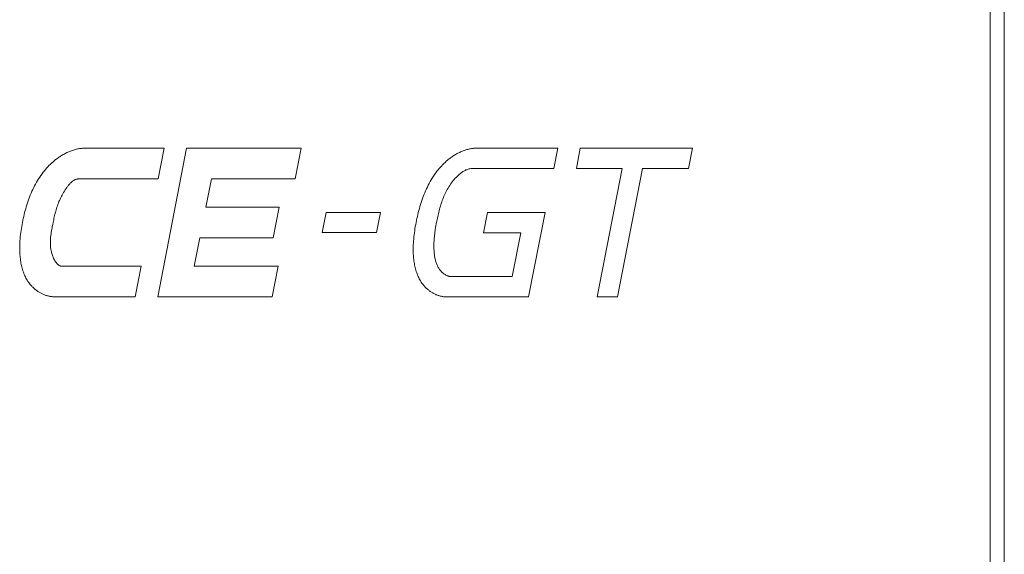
# Model space of a CAD drawing. Header units: millimetres. Extents: x -995 to -252, y -1463 to -938.
# Tile 11 of 24: x -684 to -663, y -1234 to -1222. Entities that reach past the tile are written whole.
import ezdxf

# ---------------------------------------------------------------- set-up
doc = ezdxf.new("R2010")
doc.units = ezdxf.units.MM
doc.header["$LTSCALE"] = 2
doc.layers.add('Line', color=3, linetype='Continuous', lineweight=9)

msp = doc.modelspace()

# ---------------------------------------------------------------- linework, layer by layer
at = {"layer": 'Line', "color": 3, "linetype": 'Continuous'}
msp.add_line((-663.028, -1271.432), (-663.028, -1147.432), dxfattribs=at)
at = {"layer": 'Line', "color": 7, "linetype": 'Continuous'}
for p, q in [((-663.329, -1268.334), (-663.329, -1150.534)), ((-663.328, -1150.532), (-663.328, -1268.332)), ((-681.056, -1225.076), (-682.77, -1225.076)), ((-680.573, -1225.076), (-681.194, -1228.27)), ((-681.184, -1225.734), (-681.056, -1225.076)), ((-678.116, -1225.076), (-680.573, -1225.076)), ((-678.244, -1225.734), (-678.116, -1225.076)), ((-672.609, -1225.076), (-674.374, -1225.076)), ((-672.694, -1225.513), (-672.609, -1225.076)), ((-672.126, -1225.076), (-672.211, -1225.513)), ((-669.72, -1225.076), (-672.126, -1225.076)), ((-669.805, -1225.513), (-669.72, -1225.076)), ((-674.459, -1225.513), (-672.694, -1225.513)), ((-672.211, -1225.513), (-671.226, -1225.513)), ((-671.226, -1225.513), (-671.762, -1228.27)), ((-671.326, -1228.27), (-670.79, -1225.513)), ((-670.79, -1225.513), (-669.805, -1225.513)), ((-682.898, -1225.734), (-681.184, -1225.734)), ((-680.161, -1226.344), (-680.043, -1225.734)), ((-680.043, -1225.734), (-678.244, -1225.734)), ((-678.589, -1226.344), (-680.161, -1226.344)), ((-678.717, -1227.002), (-678.589, -1226.344)), ((-677.58, -1226.46), (-677.663, -1226.886)), ((-676.413, -1226.46), (-677.58, -1226.46)), ((-676.496, -1226.886), (-676.413, -1226.46)), ((-674.118, -1226.454), (-674.203, -1226.891)), ((-672.881, -1226.454), (-674.118, -1226.454)), ((-673.234, -1228.27), (-672.881, -1226.454)), ((-683.462, -1226.796), (-683.455, -1226.755)), ((-680.408, -1227.612), (-680.289, -1227.002)), ((-680.289, -1227.002), (-678.717, -1227.002)), ((-677.663, -1226.886), (-676.496, -1226.886)), ((-674.203, -1226.891), (-673.403, -1226.891)), ((-673.403, -1226.891), (-673.586, -1227.833)), ((-681.549, -1227.612), (-683.249, -1227.612)), ((-681.676, -1228.27), (-681.549, -1227.612)), ((-678.609, -1227.612), (-680.408, -1227.612)), ((-678.736, -1228.27), (-678.609, -1227.612)), ((-673.586, -1227.833), (-674.905, -1227.833)), ((-683.391, -1228.27), (-681.676, -1228.27)), ((-681.194, -1228.27), (-678.736, -1228.27)), ((-674.995, -1228.27), (-673.234, -1228.27)), ((-671.762, -1228.27), (-671.326, -1228.27))]:
    msp.add_line(p, q, dxfattribs=at)
for points in [[(-682.771, -1225.076), (-682.784, -1225.076), (-682.798, -1225.077), (-682.811, -1225.078), (-682.825, -1225.079), (-682.838, -1225.08), (-682.852, -1225.082), (-682.873, -1225.085), (-682.894, -1225.089), (-682.916, -1225.093), (-682.937, -1225.098), (-682.958, -1225.104), (-682.979, -1225.109), (-683, -1225.116), (-683.021, -1225.122), (-683.042, -1225.129), (-683.062, -1225.137), (-683.083, -1225.145), (-683.103, -1225.153), (-683.123, -1225.162), (-683.143, -1225.171), (-683.163, -1225.181), (-683.183, -1225.191), (-683.202, -1225.201), (-683.222, -1225.212), (-683.241, -1225.223), (-683.26, -1225.234), (-683.278, -1225.246), (-683.297, -1225.258), (-683.315, -1225.27), (-683.333, -1225.283), (-683.351, -1225.296), (-683.368, -1225.309), (-683.386, -1225.322), (-683.403, -1225.336), (-683.419, -1225.349)], [(-674.374, -1225.076), (-674.387, -1225.076), (-674.4, -1225.077), (-674.413, -1225.078), (-674.426, -1225.079), (-674.439, -1225.081), (-674.459, -1225.084), (-674.479, -1225.088), (-674.5, -1225.092), (-674.52, -1225.096), (-674.539, -1225.101), (-674.559, -1225.106), (-674.579, -1225.112), (-674.599, -1225.119), (-674.618, -1225.125), (-674.638, -1225.133), (-674.657, -1225.14), (-674.676, -1225.148), (-674.695, -1225.156), (-674.714, -1225.165), (-674.732, -1225.174), (-674.751, -1225.184), (-674.769, -1225.193), (-674.787, -1225.203), (-674.805, -1225.214), (-674.823, -1225.224), (-674.841, -1225.235), (-674.858, -1225.247), (-674.875, -1225.258), (-674.892, -1225.27), (-674.909, -1225.282), (-674.926, -1225.294), (-674.942, -1225.307), (-674.958, -1225.32), (-674.974, -1225.333)], [(-683.419, -1225.349), (-683.447, -1225.373), (-683.475, -1225.398), (-683.502, -1225.424), (-683.528, -1225.45), (-683.553, -1225.476), (-683.578, -1225.504), (-683.602, -1225.532), (-683.626, -1225.56), (-683.649, -1225.589), (-683.675, -1225.624), (-683.701, -1225.659), (-683.725, -1225.695), (-683.749, -1225.732), (-683.772, -1225.769), (-683.794, -1225.806), (-683.815, -1225.845), (-683.836, -1225.883), (-683.855, -1225.922), (-683.874, -1225.962), (-683.893, -1226.002), (-683.91, -1226.042), (-683.927, -1226.083), (-683.943, -1226.124), (-683.958, -1226.165), (-683.973, -1226.206), (-683.987, -1226.248), (-684.001, -1226.29), (-684.014, -1226.332), (-684.026, -1226.375), (-684.038, -1226.417), (-684.049, -1226.46), (-684.059, -1226.502), (-684.069, -1226.545), (-684.079, -1226.587), (-684.088, -1226.63), (-684.096, -1226.673)], [(-674.974, -1225.333), (-675.002, -1225.357), (-675.029, -1225.381), (-675.055, -1225.407), (-675.081, -1225.433), (-675.107, -1225.459), (-675.131, -1225.487), (-675.155, -1225.515), (-675.179, -1225.543), (-675.201, -1225.572), (-675.228, -1225.607), (-675.253, -1225.643), (-675.278, -1225.68), (-675.302, -1225.717), (-675.325, -1225.755), (-675.347, -1225.793), (-675.368, -1225.832), (-675.389, -1225.871), (-675.408, -1225.911), (-675.427, -1225.951), (-675.446, -1225.992), (-675.463, -1226.032), (-675.48, -1226.074), (-675.496, -1226.115), (-675.511, -1226.157), (-675.526, -1226.199), (-675.54, -1226.242), (-675.554, -1226.284), (-675.566, -1226.327), (-675.579, -1226.37), (-675.59, -1226.413), (-675.602, -1226.456), (-675.612, -1226.5), (-675.622, -1226.543), (-675.632, -1226.586), (-675.641, -1226.63), (-675.65, -1226.673)], [(-675.213, -1226.673), (-675.207, -1226.641), (-675.2, -1226.609), (-675.193, -1226.577), (-675.186, -1226.546), (-675.179, -1226.514), (-675.172, -1226.482), (-675.164, -1226.45), (-675.156, -1226.418), (-675.147, -1226.386), (-675.138, -1226.355), (-675.129, -1226.323), (-675.119, -1226.292), (-675.109, -1226.26), (-675.099, -1226.229), (-675.088, -1226.198), (-675.076, -1226.168), (-675.064, -1226.137), (-675.051, -1226.107), (-675.038, -1226.077), (-675.025, -1226.047), (-675.01, -1226.018), (-674.995, -1225.989), (-674.98, -1225.96), (-674.963, -1225.932), (-674.947, -1225.904), (-674.929, -1225.876), (-674.911, -1225.849), (-674.892, -1225.822), (-674.872, -1225.796), (-674.851, -1225.77), (-674.83, -1225.745), (-674.808, -1225.721), (-674.785, -1225.696), (-674.761, -1225.673), (-674.747, -1225.66), (-674.733, -1225.647), (-674.719, -1225.635), (-674.704, -1225.623), (-674.69, -1225.611), (-674.675, -1225.6), (-674.659, -1225.589), (-674.644, -1225.579), (-674.628, -1225.569), (-674.612, -1225.56), (-674.596, -1225.552), (-674.58, -1225.544), (-674.563, -1225.537), (-674.546, -1225.531), (-674.529, -1225.525), (-674.512, -1225.521), (-674.494, -1225.517), (-674.477, -1225.514), (-674.459, -1225.513)], [(-683.438, -1226.673), (-683.432, -1226.642), (-683.426, -1226.612), (-683.42, -1226.581), (-683.413, -1226.551), (-683.406, -1226.52), (-683.398, -1226.49), (-683.39, -1226.46), (-683.382, -1226.43), (-683.374, -1226.401), (-683.365, -1226.371), (-683.355, -1226.341), (-683.345, -1226.312), (-683.335, -1226.283), (-683.324, -1226.254), (-683.312, -1226.224), (-683.3, -1226.196), (-683.288, -1226.167), (-683.274, -1226.138), (-683.26, -1226.109), (-683.245, -1226.081), (-683.23, -1226.053), (-683.214, -1226.024), (-683.197, -1225.996), (-683.179, -1225.968), (-683.16, -1225.94), (-683.152, -1225.929), (-683.144, -1225.917), (-683.135, -1225.905), (-683.127, -1225.894), (-683.118, -1225.882), (-683.109, -1225.871), (-683.1, -1225.86), (-683.09, -1225.849), (-683.081, -1225.839), (-683.071, -1225.829), (-683.061, -1225.819), (-683.051, -1225.809), (-683.04, -1225.8), (-683.03, -1225.792), (-683.019, -1225.783), (-683.008, -1225.776), (-682.997, -1225.768), (-682.985, -1225.762), (-682.974, -1225.756), (-682.962, -1225.75), (-682.95, -1225.746), (-682.937, -1225.742), (-682.924, -1225.738), (-682.912, -1225.736), (-682.898, -1225.734)], [(-684.096, -1226.673), (-684.104, -1226.716), (-684.112, -1226.759), (-684.119, -1226.802), (-684.126, -1226.845), (-684.132, -1226.888), (-684.138, -1226.931), (-684.142, -1226.975), (-684.147, -1227.019), (-684.15, -1227.063), (-684.153, -1227.107), (-684.154, -1227.136), (-684.155, -1227.165), (-684.155, -1227.194), (-684.155, -1227.223), (-684.155, -1227.252), (-684.154, -1227.281), (-684.153, -1227.31), (-684.152, -1227.339), (-684.15, -1227.368), (-684.147, -1227.397), (-684.144, -1227.426), (-684.141, -1227.455), (-684.137, -1227.484), (-684.133, -1227.513), (-684.128, -1227.542), (-684.122, -1227.57), (-684.116, -1227.598), (-684.109, -1227.626), (-684.102, -1227.654), (-684.094, -1227.681), (-684.085, -1227.709), (-684.076, -1227.735), (-684.066, -1227.762), (-684.056, -1227.788), (-684.045, -1227.814), (-684.033, -1227.839), (-684.02, -1227.864), (-684.007, -1227.888), (-683.993, -1227.912), (-683.978, -1227.936), (-683.962, -1227.959), (-683.946, -1227.981), (-683.928, -1228.003), (-683.91, -1228.024)], [(-683.249, -1227.612), (-683.259, -1227.611), (-683.269, -1227.609), (-683.278, -1227.606), (-683.288, -1227.603), (-683.297, -1227.599), (-683.305, -1227.594), (-683.314, -1227.589), (-683.322, -1227.584), (-683.33, -1227.578), (-683.338, -1227.571), (-683.346, -1227.564), (-683.353, -1227.557), (-683.36, -1227.55), (-683.367, -1227.541), (-683.374, -1227.533), (-683.38, -1227.524), (-683.387, -1227.515), (-683.393, -1227.506), (-683.399, -1227.497), (-683.404, -1227.487), (-683.41, -1227.477), (-683.415, -1227.467), (-683.42, -1227.457), (-683.425, -1227.447), (-683.43, -1227.436), (-683.435, -1227.426), (-683.439, -1227.415), (-683.443, -1227.405), (-683.451, -1227.383), (-683.459, -1227.362), (-683.465, -1227.34), (-683.471, -1227.319), (-683.476, -1227.298), (-683.481, -1227.276), (-683.485, -1227.255), (-683.488, -1227.234), (-683.491, -1227.212), (-683.493, -1227.191), (-683.495, -1227.17), (-683.496, -1227.149), (-683.497, -1227.128), (-683.497, -1227.107), (-683.497, -1227.086), (-683.497, -1227.065), (-683.496, -1227.045), (-683.495, -1227.024), (-683.493, -1227.003), (-683.491, -1226.982), (-683.489, -1226.961), (-683.486, -1226.941), (-683.483, -1226.92), (-683.48, -1226.899), (-683.477, -1226.879), (-683.474, -1226.858), (-683.47, -1226.837), (-683.466, -1226.817), (-683.462, -1226.796)], [(-683.455, -1226.755), (-683.446, -1226.714), (-683.438, -1226.673)], [(-675.65, -1226.673), (-675.658, -1226.717), (-675.666, -1226.76), (-675.673, -1226.804), (-675.68, -1226.848), (-675.686, -1226.892), (-675.692, -1226.936), (-675.697, -1226.981), (-675.701, -1227.026), (-675.705, -1227.071), (-675.708, -1227.116), (-675.709, -1227.145), (-675.71, -1227.174), (-675.711, -1227.203), (-675.711, -1227.232), (-675.711, -1227.261), (-675.711, -1227.291), (-675.71, -1227.32), (-675.709, -1227.349), (-675.707, -1227.379), (-675.705, -1227.408), (-675.702, -1227.438), (-675.699, -1227.467), (-675.696, -1227.496), (-675.692, -1227.525), (-675.687, -1227.554), (-675.682, -1227.582), (-675.676, -1227.611), (-675.669, -1227.639), (-675.662, -1227.667), (-675.655, -1227.695), (-675.646, -1227.722), (-675.637, -1227.749), (-675.628, -1227.776), (-675.617, -1227.802), (-675.606, -1227.828), (-675.594, -1227.854), (-675.582, -1227.879), (-675.568, -1227.903), (-675.554, -1227.927), (-675.54, -1227.951), (-675.524, -1227.974), (-675.507, -1227.996), (-675.49, -1228.018), (-675.472, -1228.04)], [(-674.905, -1227.833), (-674.916, -1227.832), (-674.928, -1227.83), (-674.939, -1227.828), (-674.95, -1227.825), (-674.961, -1227.822), (-674.972, -1227.818), (-674.982, -1227.813), (-674.993, -1227.809), (-675.01, -1227.8), (-675.026, -1227.791), (-675.041, -1227.782), (-675.056, -1227.771), (-675.071, -1227.761), (-675.084, -1227.749), (-675.098, -1227.737), (-675.11, -1227.724), (-675.122, -1227.711), (-675.134, -1227.697), (-675.144, -1227.683), (-675.155, -1227.668), (-675.165, -1227.653), (-675.174, -1227.637), (-675.183, -1227.62), (-675.191, -1227.604), (-675.199, -1227.587), (-675.206, -1227.569), (-675.213, -1227.551), (-675.219, -1227.533), (-675.225, -1227.514), (-675.231, -1227.495), (-675.236, -1227.476), (-675.24, -1227.456), (-675.245, -1227.436), (-675.249, -1227.416), (-675.252, -1227.395), (-675.255, -1227.375), (-675.258, -1227.354), (-675.26, -1227.333), (-675.262, -1227.311), (-675.264, -1227.29), (-675.265, -1227.268), (-675.266, -1227.247), (-675.267, -1227.225), (-675.268, -1227.203), (-675.268, -1227.181), (-675.268, -1227.159), (-675.267, -1227.137), (-675.267, -1227.114), (-675.266, -1227.092), (-675.265, -1227.07), (-675.263, -1227.048), (-675.262, -1227.026), (-675.26, -1227.004), (-675.258, -1226.982), (-675.256, -1226.96), (-675.254, -1226.938), (-675.251, -1226.916), (-675.249, -1226.895), (-675.246, -1226.874), (-675.243, -1226.852), (-675.24, -1226.831), (-675.237, -1226.811), (-675.234, -1226.79), (-675.23, -1226.77), (-675.227, -1226.75), (-675.224, -1226.73), (-675.22, -1226.711), (-675.216, -1226.692), (-675.213, -1226.673)], [(-683.91, -1228.024), (-683.898, -1228.037), (-683.886, -1228.05), (-683.874, -1228.062), (-683.861, -1228.075), (-683.848, -1228.086), (-683.834, -1228.098), (-683.821, -1228.109), (-683.807, -1228.12), (-683.793, -1228.131), (-683.778, -1228.141), (-683.764, -1228.151), (-683.749, -1228.161), (-683.735, -1228.169), (-683.722, -1228.177), (-683.708, -1228.185), (-683.694, -1228.192), (-683.68, -1228.199), (-683.665, -1228.206), (-683.651, -1228.213), (-683.636, -1228.219), (-683.621, -1228.225), (-683.607, -1228.23), (-683.592, -1228.236), (-683.577, -1228.24), (-683.562, -1228.245), (-683.546, -1228.249), (-683.531, -1228.253), (-683.516, -1228.256), (-683.5, -1228.259), (-683.485, -1228.262), (-683.469, -1228.264), (-683.454, -1228.266), (-683.438, -1228.268), (-683.423, -1228.269), (-683.407, -1228.269), (-683.391, -1228.27)], [(-675.472, -1228.04), (-675.46, -1228.052), (-675.449, -1228.064), (-675.437, -1228.076), (-675.425, -1228.088), (-675.412, -1228.099), (-675.399, -1228.11), (-675.386, -1228.121), (-675.373, -1228.131), (-675.36, -1228.141), (-675.346, -1228.151), (-675.332, -1228.161), (-675.317, -1228.17), (-675.305, -1228.177), (-675.293, -1228.185), (-675.28, -1228.192), (-675.268, -1228.198), (-675.255, -1228.205), (-675.242, -1228.211), (-675.229, -1228.217), (-675.216, -1228.223), (-675.202, -1228.228), (-675.189, -1228.233), (-675.176, -1228.238), (-675.162, -1228.242), (-675.148, -1228.247), (-675.135, -1228.25), (-675.121, -1228.254), (-675.107, -1228.257), (-675.093, -1228.26), (-675.079, -1228.263), (-675.065, -1228.265), (-675.051, -1228.266), (-675.037, -1228.268), (-675.023, -1228.269), (-675.009, -1228.269), (-674.995, -1228.27)]]:
    msp.add_lwpolyline(points, dxfattribs=at)

doc.saveas('drawing.dxf')
